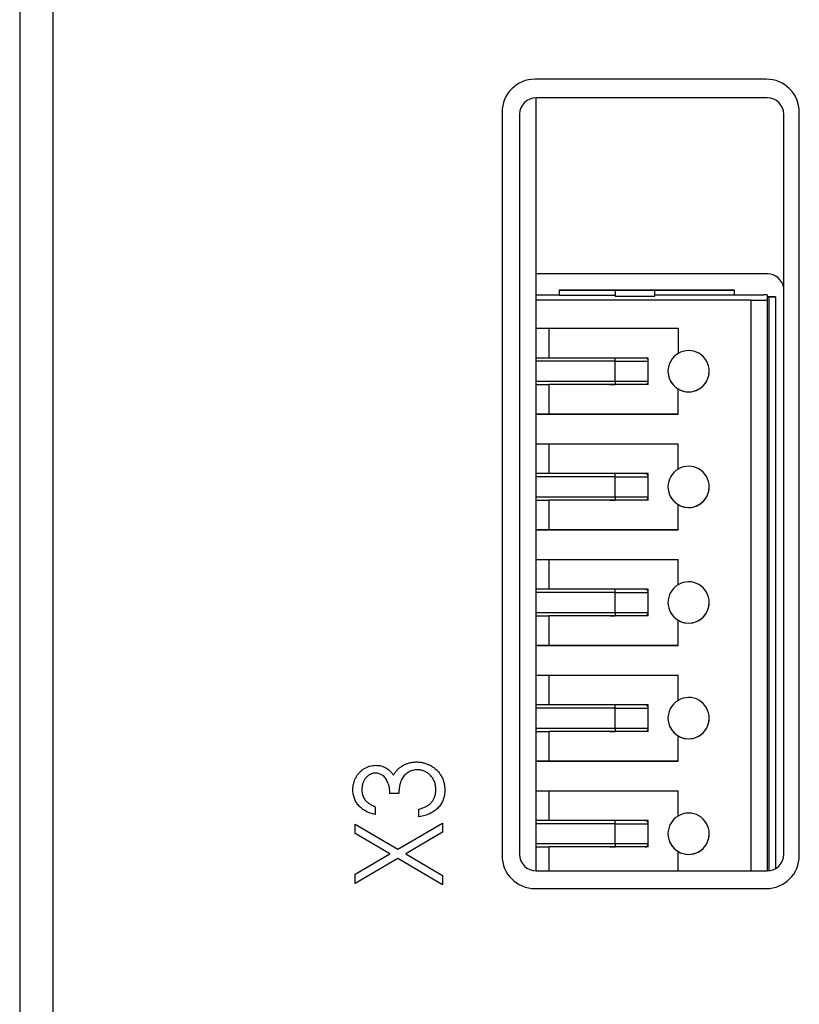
# Paper-space layout 'Sheet2' of a CAD drawing. Header units: millimetres. Extents: x 0 to 420, y 0 to 297.
# Tile 10 of 24: x 190 to 213, y 128 to 158. Entities that reach past the tile are written whole.
import ezdxf

# ---------------------------------------------------------------- set-up
doc = ezdxf.new("R2010")
doc.units = ezdxf.units.MM

psp = doc.layouts.new('Sheet2')

# ---------------------------------------------------------------- linework, layer by layer
at = {"color": 7, "linetype": 'Continuous', "lineweight": 25}
for p, q in [((189.578, 212.621), (189.578, 123.221)), ((190.578, 211.421), (190.578, 93.021)), ((212.178, 155.921), (205.178, 155.921)), ((205.207, 131.958), (205.207, 155.358)), ((212.207, 155.358), (205.211, 155.358)), ((204.178, 154.921), (204.178, 132.421)), ((204.711, 154.858), (204.711, 132.458)), ((212.707, 132.458), (212.707, 154.858)), ((213.178, 132.421), (213.178, 154.921)), ((212.211, 150.031), (205.211, 150.031)), ((205.207, 149.392), (205.907, 149.392)), ((205.907, 149.531), (207.607, 149.531)), ((211.207, 149.531), (205.907, 149.531)), ((205.907, 149.531), (205.907, 149.382)), ((205.907, 149.382), (207.607, 149.382)), ((207.607, 149.531), (208.807, 149.531)), ((207.607, 149.531), (207.607, 149.348)), ((207.607, 149.348), (208.807, 149.348)), ((208.807, 149.531), (211.207, 149.531)), ((208.807, 149.348), (208.807, 149.531)), ((211.207, 149.382), (208.807, 149.382)), ((211.207, 149.531), (211.207, 149.382)), ((211.207, 149.392), (212.107, 149.392)), ((212.207, 149.39), (212.207, 149.336)), ((212.457, 149.336), (212.207, 149.336)), ((212.257, 149.329), (212.207, 149.329)), ((212.207, 149.329), (212.207, 149.24)), ((212.457, 149.333), (212.457, 149.336)), ((212.457, 149.333), (212.457, 132.025)), ((211.707, 149.231), (205.207, 149.231)), ((212.207, 149.24), (212.207, 131.958)), ((205.207, 148.381), (209.507, 148.381)), ((205.607, 147.481), (205.607, 148.381)), ((209.507, 148.381), (209.507, 147.618)), ((205.607, 147.481), (205.207, 147.481)), ((208.607, 147.481), (205.607, 147.481)), ((207.607, 147.381), (207.607, 147.481)), ((207.607, 146.781), (207.607, 147.381)), ((207.607, 147.381), (208.607, 147.381)), ((208.607, 146.681), (208.607, 147.481)), ((205.207, 146.681), (205.607, 146.681)), ((208.607, 146.681), (205.607, 146.681)), ((205.607, 145.781), (205.607, 146.681)), ((207.447, 146.681), (207.607, 146.681)), ((207.607, 146.781), (208.607, 146.781)), ((207.607, 146.781), (207.607, 146.681)), ((208.607, 146.681), (208.507, 146.681)), ((209.507, 145.781), (209.507, 146.545)), ((205.207, 145.781), (209.507, 145.781)), ((205.607, 145.781), (205.207, 145.781)), ((209.507, 145.781), (205.607, 145.781)), ((205.207, 144.881), (209.507, 144.881)), ((205.607, 143.981), (205.607, 144.881)), ((209.507, 144.118), (209.507, 144.881)), ((205.607, 143.981), (205.207, 143.981)), ((208.607, 143.981), (205.607, 143.981)), ((207.607, 143.881), (207.607, 143.981)), ((208.607, 143.181), (208.607, 143.981)), ((207.607, 143.881), (208.607, 143.881)), ((207.607, 143.281), (207.607, 143.881)), ((205.207, 143.181), (205.607, 143.181)), ((208.607, 143.181), (205.607, 143.181)), ((205.607, 142.281), (205.607, 143.181)), ((207.447, 143.181), (207.607, 143.181)), ((207.607, 143.281), (208.607, 143.281)), ((207.607, 143.281), (207.607, 143.181)), ((208.607, 143.181), (208.507, 143.181)), ((209.507, 142.281), (209.507, 143.045)), ((205.207, 142.281), (209.507, 142.281)), ((205.607, 142.281), (205.207, 142.281)), ((209.507, 142.281), (205.607, 142.281)), ((205.207, 141.381), (209.507, 141.381)), ((205.607, 140.481), (205.607, 141.381)), ((209.507, 140.618), (209.507, 141.381)), ((205.607, 140.481), (205.207, 140.481)), ((208.607, 140.481), (205.607, 140.481)), ((207.607, 140.381), (207.607, 140.481)), ((207.607, 139.781), (207.607, 140.381)), ((207.607, 140.381), (208.607, 140.381)), ((208.607, 139.681), (208.607, 140.481)), ((207.607, 139.781), (208.607, 139.781)), ((207.607, 139.781), (207.607, 139.681)), ((205.207, 139.681), (205.607, 139.681)), ((205.607, 138.781), (205.607, 139.681)), ((208.607, 139.681), (205.607, 139.681)), ((207.447, 139.681), (207.607, 139.681)), ((208.607, 139.681), (208.507, 139.681)), ((209.507, 138.781), (209.507, 139.545)), ((205.207, 138.781), (209.507, 138.781)), ((205.607, 138.781), (205.207, 138.781)), ((209.507, 138.781), (205.607, 138.781)), ((205.207, 137.881), (209.507, 137.881)), ((205.607, 136.981), (205.607, 137.881)), ((209.507, 137.118), (209.507, 137.881)), ((205.607, 136.981), (205.207, 136.981)), ((208.607, 136.981), (205.607, 136.981)), ((207.607, 136.881), (207.607, 136.981)), ((207.607, 136.281), (207.607, 136.881)), ((207.607, 136.881), (208.607, 136.881)), ((208.607, 136.181), (208.607, 136.981)), ((207.607, 136.281), (208.607, 136.281)), ((207.607, 136.281), (207.607, 136.181)), ((205.207, 136.181), (205.607, 136.181)), ((208.607, 136.181), (205.607, 136.181)), ((205.607, 135.281), (205.607, 136.181)), ((207.447, 136.181), (207.607, 136.181)), ((208.607, 136.181), (208.507, 136.181)), ((209.507, 135.281), (209.507, 136.045)), ((205.207, 135.281), (209.507, 135.281)), ((205.607, 135.281), (205.207, 135.281)), ((209.507, 135.281), (205.607, 135.281)), ((201.055, 134.304), (200.783, 134.304)), ((205.207, 134.381), (209.507, 134.381)), ((205.607, 133.481), (205.607, 134.381)), ((209.507, 133.618), (209.507, 134.381)), ((200.342, 133.897), (200.342, 133.66)), ((201.665, 133.592), (201.665, 133.829)), ((199.732, 133.091), (199.732, 133.371)), ((199.732, 133.371), (201.026, 132.613)), ((201.026, 132.613), (202.378, 133.405)), ((202.378, 133.405), (202.378, 133.125)), ((205.607, 133.481), (205.207, 133.481)), ((208.607, 133.481), (205.607, 133.481)), ((207.607, 133.381), (207.607, 133.481)), ((207.607, 132.781), (207.607, 133.381)), ((207.607, 133.381), (208.607, 133.381)), ((208.607, 132.681), (208.607, 133.481)), ((200.787, 132.472), (199.732, 133.091)), ((202.378, 133.125), (201.265, 132.472)), ((205.207, 132.681), (205.607, 132.681)), ((208.607, 132.681), (205.607, 132.681)), ((205.607, 131.958), (205.607, 132.681)), ((207.447, 132.681), (207.607, 132.681)), ((207.607, 132.781), (208.607, 132.781)), ((207.607, 132.781), (207.607, 132.681)), ((208.607, 132.681), (208.507, 132.681)), ((199.732, 131.854), (200.787, 132.472)), ((201.026, 132.332), (199.732, 131.573)), ((202.378, 131.539), (201.026, 132.332)), ((201.265, 132.472), (202.378, 131.82)), ((209.507, 131.958), (209.507, 132.545)), ((199.732, 131.573), (199.732, 131.854)), ((202.378, 131.82), (202.378, 131.539)), ((205.211, 131.958), (212.207, 131.958)), ((205.178, 131.421), (212.178, 131.421))]:
    psp.add_line(p, q, dxfattribs=at)
at = {"color": 8, "linetype": 'Continuous', "lineweight": 25}
for p, q in [((212.257, 149.329), (212.257, 131.96)), ((211.707, 149.231), (211.707, 131.958)), ((205.607, 147.481), (205.207, 147.481)), ((207.607, 147.381), (205.207, 147.381)), ((205.207, 146.781), (207.607, 146.781)), ((205.607, 143.981), (205.207, 143.981)), ((207.607, 143.881), (205.207, 143.881)), ((205.207, 143.281), (207.607, 143.281)), ((205.607, 140.481), (205.207, 140.481)), ((207.607, 140.381), (205.207, 140.381)), ((205.207, 139.781), (207.607, 139.781)), ((205.607, 136.981), (205.207, 136.981)), ((207.607, 136.881), (205.207, 136.881)), ((205.207, 136.281), (207.607, 136.281)), ((205.607, 133.481), (205.207, 133.481)), ((207.607, 133.381), (205.207, 133.381)), ((205.207, 132.781), (207.607, 132.781))]:
    psp.add_line(p, q, dxfattribs=at)
at = {"color": 7, "linetype": 'Continuous', "lineweight": 25}
for centre, radius, start, end in [((205.178, 154.921), 1, 90, 180), ((212.178, 154.921), 1, 0, 90), ((205.211, 154.858), 0.5, 90, 180), ((212.207, 154.858), 0.5, 0, 90), ((212.211, 149.531), 0.5, 7.0789, 90), ((209.827, 147.081), 0.625, 120.7971, 180), ((209.827, 147.081), 0.625, 0, 120.7971), ((208.507, 147.381), 0.1, 0, 90), ((208.507, 147.381), 0.1, 45, 90), ((208.507, 147.381), 0.1, 360, 45), ((209.827, 147.081), 0.625, 180, 239.2029), ((209.827, 147.081), 0.625, 180, 359.9957), ((209.827, 147.081), 0.625, 239.2029, 0), ((208.507, 146.781), 0.1, 270, 0), ((208.507, 143.881), 0.1, 0, 90), ((208.507, 143.881), 0.1, 45, 90), ((208.507, 143.881), 0.1, 360, 45), ((209.827, 143.581), 0.625, 120.7971, 180), ((209.827, 143.581), 0.625, 0, 120.7971), ((209.827, 143.581), 0.625, 180, 239.2029), ((209.827, 143.581), 0.625, 180, 359.9957), ((209.827, 143.581), 0.625, 239.2029, 0), ((208.507, 143.281), 0.1, 270, 0), ((209.827, 140.081), 0.625, 0, 120.7971), ((208.507, 140.381), 0.1, 0, 90), ((208.507, 140.381), 0.1, 45, 90), ((208.507, 140.381), 0.1, 360, 45), ((209.827, 140.081), 0.625, 120.7971, 180), ((209.827, 140.081), 0.625, 180, 239.2029), ((209.827, 140.081), 0.625, 180, 359.9957), ((209.827, 140.081), 0.625, 239.2029, 0), ((208.507, 139.781), 0.1, 270, 0), ((209.827, 136.581), 0.625, 120.7971, 180), ((209.827, 136.581), 0.625, 0, 120.7971), ((208.507, 136.881), 0.1, 0, 90), ((208.507, 136.881), 0.1, 45, 90), ((208.507, 136.881), 0.1, 360, 45), ((209.827, 136.581), 0.625, 180, 239.2029), ((209.827, 136.581), 0.625, 180, 359.9957), ((209.827, 136.581), 0.625, 239.2029, 0), ((208.507, 136.281), 0.1, 270, 0), ((209.827, 133.081), 0.625, 120.7971, 180), ((209.827, 133.081), 0.625, 0, 120.7971), ((208.507, 133.381), 0.1, 0, 90), ((208.507, 133.381), 0.1, 45, 90), ((208.507, 133.381), 0.1, 360, 45), ((209.827, 133.081), 0.625, 180, 239.2029), ((209.827, 133.081), 0.625, 180, 359.9957), ((209.827, 133.081), 0.625, 239.2029, 0), ((208.507, 132.781), 0.1, 270, 0), ((205.178, 132.421), 1, 180, 270), ((205.211, 132.458), 0.5, 180, 270), ((212.178, 132.421), 1, 270, 0), ((212.207, 132.458), 0.5, 270, 0)]:
    psp.add_arc(centre, radius, start, end, dxfattribs=at)
for centre, major_axis, start_param, end_param in [((212.107, 149.39), (0.1, 0), 0, 1.570796), ((212.257, 149.333), (0.2, 0), 4.712389, 6.283185), ((211.707, 149.24), (0.5, 0), 4.712389, 6.283185)]:
    psp.add_ellipse(centre, major_axis=major_axis, ratio=0.017455, start_param=start_param, end_param=end_param, dxfattribs=at)
for points, knots in [([(199.664, 134.413), (199.665, 134.446), (199.667, 134.511), (199.686, 134.607), (199.716, 134.7), (199.757, 134.789), (199.808, 134.871), (199.868, 134.943), (199.937, 135.006), (200.013, 135.059), (200.095, 135.1), (200.179, 135.13), (200.264, 135.149), (200.322, 135.151), (200.351, 135.152)], [0, 0, 0, 0, 0.088138, 0.174789, 0.261254, 0.348871, 0.435365, 0.519006, 0.601705, 0.684367, 0.766025, 0.844873, 0.922249, 1, 1, 1, 1]), ([(200.351, 135.152), (200.379, 135.151), (200.434, 135.15), (200.514, 135.135), (200.589, 135.111), (200.66, 135.078), (200.727, 135.035), (200.788, 134.983), (200.846, 134.921), (200.879, 134.874), (200.896, 134.85)], [0, 0, 0, 0, 0.1289606, 0.2523559, 0.3727193, 0.4922966, 0.6125468, 0.7362914, 0.8648911, 1, 1, 1, 1]), ([(200.896, 134.85), (200.909, 134.876), (200.936, 134.927), (200.99, 134.996), (201.05, 135.059), (201.098, 135.093), (201.122, 135.11)], [0, 0, 0, 0, 0.2503708, 0.4980951, 0.7458662, 1, 1, 1, 1]), ([(201.614, 135.016), (201.59, 135.016), (201.541, 135.014), (201.469, 134.998), (201.399, 134.973), (201.333, 134.938), (201.272, 134.894), (201.218, 134.844), (201.172, 134.786), (201.141, 134.732), (201.12, 134.685), (201.106, 134.644), (201.094, 134.598), (201.083, 134.548), (201.073, 134.494), (201.065, 134.435), (201.059, 134.371), (201.056, 134.327), (201.055, 134.304)], [0, 0, 0, 0, 0.072474, 0.144318, 0.216242, 0.29025, 0.363739, 0.435884, 0.506985, 0.579718, 0.618389, 0.660844, 0.706661, 0.757283, 0.811175, 0.869969, 0.932717, 1, 1, 1, 1]), ([(201.122, 135.11), (201.139, 135.122), (201.174, 135.145), (201.229, 135.174), (201.286, 135.198), (201.344, 135.218), (201.403, 135.235), (201.465, 135.246), (201.528, 135.253), (201.57, 135.253), (201.592, 135.254)], [0, 0, 0, 0, 0.126046, 0.250947, 0.373622, 0.497176, 0.620273, 0.744382, 0.87147, 1, 1, 1, 1]), ([(201.592, 135.254), (201.629, 135.253), (201.702, 135.25), (201.811, 135.227), (201.918, 135.193), (202.02, 135.144), (202.116, 135.084), (202.202, 135.013), (202.275, 134.931), (202.336, 134.839), (202.385, 134.74), (202.42, 134.634), (202.442, 134.523), (202.444, 134.446), (202.445, 134.407)], [0, 0, 0, 0, 0.082854, 0.165106, 0.248313, 0.333266, 0.418113, 0.500689, 0.581947, 0.664032, 0.746491, 0.82907, 0.912802, 1, 1, 1, 1]), ([(202.174, 134.412), (202.174, 134.434), (202.173, 134.477), (202.164, 134.541), (202.152, 134.601), (202.133, 134.658), (202.11, 134.712), (202.08, 134.762), (202.047, 134.809), (202.007, 134.852), (201.965, 134.89), (201.92, 134.923), (201.874, 134.953), (201.825, 134.976), (201.775, 134.994), (201.723, 135.007), (201.669, 135.015), (201.633, 135.016), (201.614, 135.016)], [0, 0, 0, 0, 0.072623, 0.141701, 0.208232, 0.273068, 0.336517, 0.39924, 0.461907, 0.525093, 0.587893, 0.648365, 0.707337, 0.765551, 0.82312, 0.881229, 0.940035, 1, 1, 1, 1]), ([(200.35, 134.915), (200.337, 134.914), (200.309, 134.914), (200.269, 134.906), (200.23, 134.896), (200.193, 134.88), (200.157, 134.86), (200.122, 134.835), (200.089, 134.806), (200.057, 134.774), (200.029, 134.738), (200.004, 134.699), (199.983, 134.657), (199.965, 134.614), (199.952, 134.567), (199.943, 134.519), (199.937, 134.468), (199.936, 134.434), (199.935, 134.416)], [0, 0, 0, 0, 0.057377, 0.114021, 0.169626, 0.225575, 0.281802, 0.340302, 0.400704, 0.464088, 0.528456, 0.592239, 0.656636, 0.721572, 0.788072, 0.85622, 0.926477, 1, 1, 1, 1]), ([(200.783, 134.304), (200.783, 134.333), (200.781, 134.391), (200.769, 134.476), (200.75, 134.556), (200.723, 134.632), (200.69, 134.7), (200.652, 134.76), (200.61, 134.809), (200.563, 134.849), (200.513, 134.878), (200.461, 134.899), (200.406, 134.912), (200.369, 134.914), (200.35, 134.915)], [0, 0, 0, 0, 0.105784, 0.207983, 0.306967, 0.404445, 0.496422, 0.580315, 0.657939, 0.730247, 0.799039, 0.865603, 0.932319, 1, 1, 1, 1]), ([(200.342, 133.66), (200.316, 133.666), (200.264, 133.678), (200.189, 133.702), (200.119, 133.73), (200.054, 133.763), (199.993, 133.799), (199.937, 133.84), (199.885, 133.884), (199.839, 133.933), (199.798, 133.985), (199.762, 134.039), (199.732, 134.096), (199.707, 134.155), (199.688, 134.216), (199.674, 134.28), (199.665, 134.345), (199.664, 134.39), (199.664, 134.413)], [0, 0, 0, 0, 0.074295, 0.1449, 0.213196, 0.279116, 0.343096, 0.40533, 0.466938, 0.527733, 0.587871, 0.646464, 0.70425, 0.762125, 0.819983, 0.878466, 0.938496, 1, 1, 1, 1]), ([(199.935, 134.416), (199.936, 134.388), (199.938, 134.332), (199.957, 134.253), (199.985, 134.179), (200.02, 134.123), (200.053, 134.081), (200.083, 134.051), (200.116, 134.022), (200.153, 133.994), (200.195, 133.968), (200.24, 133.943), (200.29, 133.919), (200.324, 133.904), (200.342, 133.897)], [0, 0, 0, 0, 0.120057, 0.23357, 0.343806, 0.454347, 0.511284, 0.570579, 0.632128, 0.698453, 0.767409, 0.840484, 0.917825, 1, 1, 1, 1]), ([(202.445, 134.407), (202.445, 134.381), (202.444, 134.33), (202.435, 134.254), (202.418, 134.182), (202.398, 134.113), (202.369, 134.048), (202.335, 133.985), (202.295, 133.926), (202.248, 133.871), (202.195, 133.819), (202.137, 133.773), (202.072, 133.731), (202.003, 133.693), (201.926, 133.661), (201.845, 133.633), (201.757, 133.608), (201.697, 133.597), (201.665, 133.592)], [0, 0, 0, 0, 0.063183, 0.124187, 0.183594, 0.241204, 0.298335, 0.355221, 0.412604, 0.470717, 0.529838, 0.589927, 0.651567, 0.715126, 0.781442, 0.850914, 0.923455, 1, 1, 1, 1]), ([(202.031, 134.015), (202.042, 134.028), (202.065, 134.055), (202.094, 134.098), (202.119, 134.144), (202.14, 134.192), (202.155, 134.243), (202.166, 134.297), (202.173, 134.353), (202.174, 134.392), (202.174, 134.412)], [0, 0, 0, 0, 0.121191, 0.241389, 0.361706, 0.482773, 0.605888, 0.732534, 0.863641, 1, 1, 1, 1]), ([(201.665, 133.829), (201.686, 133.835), (201.725, 133.845), (201.782, 133.864), (201.835, 133.885), (201.882, 133.907), (201.926, 133.931), (201.965, 133.957), (202.001, 133.984), (202.021, 134.005), (202.031, 134.015)], [0, 0, 0, 0, 0.152217, 0.296177, 0.431862, 0.55851, 0.677785, 0.79096, 0.898105, 1, 1, 1, 1])]:
    psp.add_open_spline(points, degree=3, knots=knots, dxfattribs=at)

doc.saveas('drawing.dxf')
